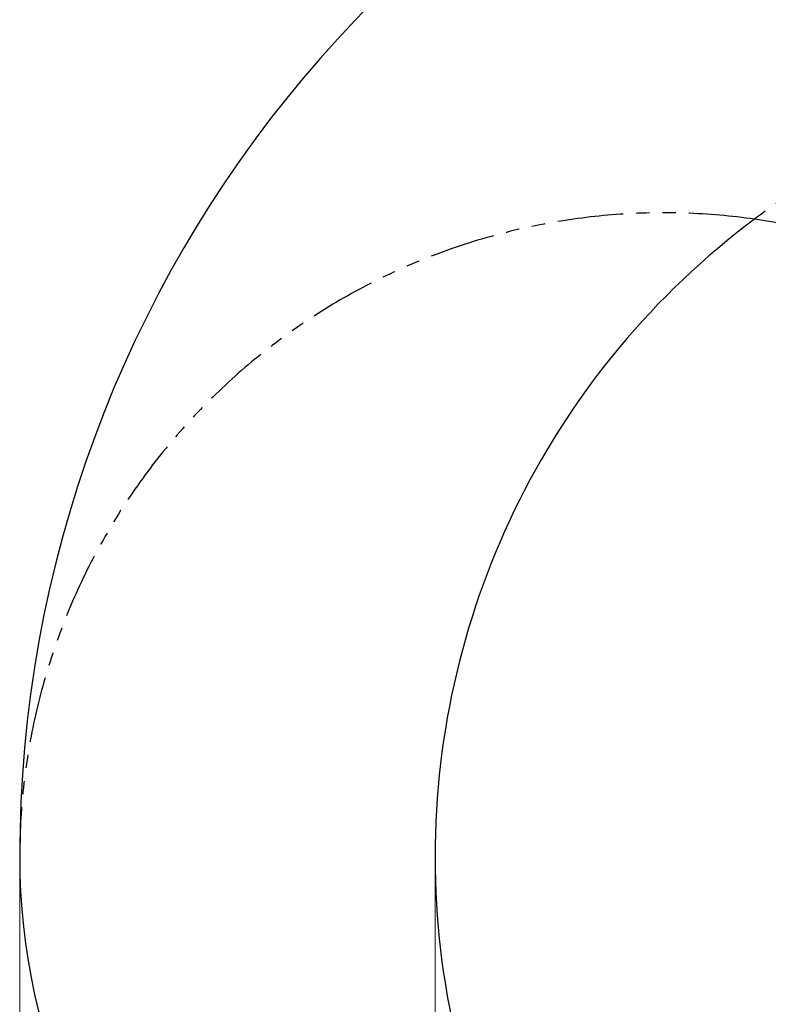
# Model space of a CAD drawing. Header units: millimetres. Extents: x 0 to 16820, y 0 to 11880.
# Tile 92 of 120: x 11362 to 12807, y 6855 to 8755. Entities that reach past the tile are written whole.
import ezdxf

# ---------------------------------------------------------------- set-up
doc = ezdxf.new("R2010")
doc.units = ezdxf.units.MM
doc.header["$LTSCALE"] = 20
doc.linetypes.add('PHANTOM', pattern=[12.7, 6.35, -1.27, 1.27, -1.27, 1.27, -1.27])
doc.styles.add('SLDTEXTSTYLE0', font='TXT', dxfattribs={"width": 0.605})
doc.dimstyles.new('SLDDIMSTYLE0', dxfattribs={"dimtxt": 140, "dimasz": 100, "dimexe": 0, "dimexo": 0.0625, "dimgap": 35, "dimtad": 1, "dimtoh": 1, "dimdec": 0, "dimrnd": 1e-09, "dimzin": 12, "dimdsep": 46, "dimtxsty": 'SLDTEXTSTYLE0', "dimsah": 1, "dimcen": 0.09, "dimadec": 0, "dimazin": 0, "dimtfac": 1, "dimtofl": 0, "dimtmove": 0, "dimatfit": 3, "dimfxl": 0, "dimfrac": 2, "dimtolj": 1, "dimtzin": 12, "dimarcsym": 0})

# ---------------------------------------------------------------- blocks, each defined once
blk = doc.blocks.new('*D21')
at = {"color": 7, "linetype": 'Continuous', "lineweight": 0}
for p, q in [((11361.9, 7139.5), (11361.9, 4174.5)), ((13524.8, 6320.8), (13524.8, 4174.5)), ((11361.9, 4204.5), (13524.8, 4204.5))]:
    blk.add_line(p, q, dxfattribs=at)
for points in [[(11361.9, 4204.5), (11461.9, 4189.5), (11461.9, 4219.5)], [(13524.8, 4204.5), (13424.8, 4219.5), (13424.8, 4189.5)]]:
    blk.add_solid(points, dxfattribs=at)
at = {"color": 7, "linetype": 'Continuous', "lineweight": 0, "insert": (12229.5, 4384.9), "char_height": 140, "attachment_point": 1, "style": 'SLDTEXTSTYLE0'}
blk.add_mtext('2163', dxfattribs=at)
blk = doc.blocks.new('*D23')
at = {"color": 7, "linetype": 'Continuous', "lineweight": 0}
for p, q in [((12163.4, 7139.5), (12163.4, 4467.1)), ((13524.8, 6320.8), (13524.8, 4467.1)), ((12163.4, 4497.1), (13524.8, 4497.1))]:
    blk.add_line(p, q, dxfattribs=at)
for points in [[(12163.4, 4497.1), (12263.4, 4482.1), (12263.4, 4512.1)], [(13524.8, 4497.1), (13424.8, 4512.1), (13424.8, 4482.1)]]:
    blk.add_solid(points, dxfattribs=at)
at = {"color": 7, "linetype": 'Continuous', "lineweight": 0, "insert": (12630.3, 4677.5), "char_height": 140, "attachment_point": 1, "style": 'SLDTEXTSTYLE0'}
blk.add_mtext('1361', dxfattribs=at)

msp = doc.modelspace()

# ---------------------------------------------------------------- linework, layer by layer
at = {"color": 7, "linetype": 'Continuous', "lineweight": 30}
for centre, radius, start, end in [((13699.83, 7139.47), 2337.88, 300, 180), ((13699.83, 7139.47), 1536.4, 126.78413, 233.21587), ((12604.83, 7139.47), 1242.88, 23.09425, 81.90575), ((12604.83, 7139.47), 1242.88, 180, 278.09425)]:
    msp.add_arc(centre, radius, start, end, dxfattribs=at)
at = {"color": 7, "linetype": 'PHANTOM', "lineweight": 30}
for centre, radius, start, end in [((13699.83, 7139.47), 1536.4, 353.21587, 126.78413), ((12604.83, 7139.47), 1242.88, 81.90575, 180)]:
    msp.add_arc(centre, radius, start, end, dxfattribs=at)

# ---------------------------------------------------------------- dimensions: what is measured, and where the dimension line sits
at = {"color": 7, "linetype": 'Continuous', "lineweight": 0}
for base, p1, picture, middle in [((13524.83, 4204.47), (11361.95, 7139.47), '*D21', (12443.39, 4204.47)), ((13524.83, 4497.07), (12163.43, 7139.47), '*D23', (12844.13, 4497.07))]:
    dim = msp.add_linear_dim(base=base, p1=p1, p2=(13524.83, 6320.77), dimstyle='SLDDIMSTYLE0', dxfattribs=at)
    dim.commit()
    dim.dimension.update_dxf_attribs({"geometry": picture, "text_midpoint": middle, "dimtype": 160})

doc.saveas('drawing.dxf')
